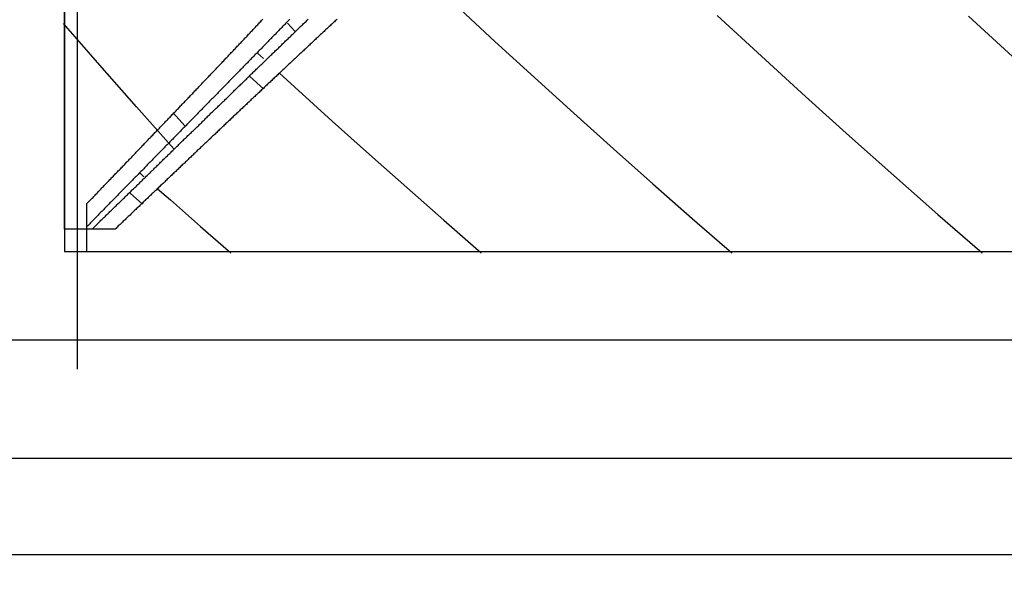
# Model space of a CAD drawing. Extents: x 2 to 87, y -108 to 11.
# Tile 24 of 210: x 21.695 to 22.251, y -80.522 to -80.21. Entities that reach past the tile are written whole.
import ezdxf

# ---------------------------------------------------------------- set-up
doc = ezdxf.new("R2010")
doc.units = 0
doc.header["$MEASUREMENT"] = 0
doc.linetypes.add('DASHDOT', pattern=[1, 0.5, -0.25, 0, -0.25])
doc.layers.add('12', color=7, linetype='CONTINUOUS')
doc.layers.add('5', color=7, linetype='CONTINUOUS')

msp = doc.modelspace()

# ---------------------------------------------------------------- linework, layer by layer
at = {"layer": '12', "color": 62, "linetype": 'Continuous'}
for p, q in [((21.7204, -79.3157), (21.7204, -80.3411)), ((21.7204, -80.3284), (21.7204, -79.3284)), ((21.9412, -80.2015), (21.9635, -80.2222)), ((22.089, -80.2075), (22.114, -80.2305)), ((22.2309, -80.2079), (22.2558, -80.2308)), ((21.7403, -80.2357), (21.7198, -80.2121)), ((21.8505, -80.2165), (21.8464, -80.212)), ((21.9635, -80.2222), (21.9858, -80.2426)), ((21.8294, -80.2289), (21.8327, -80.2319)), ((22.114, -80.2305), (22.1389, -80.2533)), ((21.7611, -80.2593), (21.7403, -80.2357)), ((21.8251, -80.2421), (21.8328, -80.2491)), ((21.8418, -80.2402), (21.8505, -80.2482)), ((21.9858, -80.2426), (22.0081, -80.2629)), ((21.8505, -80.2482), (21.8715, -80.2673)), ((22.1389, -80.2533), (22.1638, -80.2758)), ((21.7821, -80.2829), (21.7611, -80.2593)), ((21.7883, -80.2699), (21.7817, -80.2626)), ((22.0081, -80.2629), (22.0304, -80.2829)), ((21.8715, -80.2673), (21.8926, -80.2862)), ((22.1638, -80.2758), (22.1888, -80.2981)), ((21.8926, -80.2862), (21.9137, -80.3049)), ((22.0304, -80.2829), (22.0526, -80.3028)), ((21.7631, -80.2968), (21.7653, -80.2988)), ((22.1888, -80.2981), (22.2137, -80.3201)), ((22.0526, -80.3028), (22.0749, -80.3224)), ((21.7574, -80.3081), (21.7644, -80.3143)), ((21.7729, -80.3055), (21.7802, -80.3119)), ((21.9137, -80.3049), (21.9347, -80.3234)), ((21.7331, -80.3269), (21.7331, -80.3139)), ((21.7802, -80.3119), (21.7973, -80.3269)), ((22.2137, -80.3201), (22.2387, -80.3417)), ((21.7331, -80.3411), (21.7331, -80.3269)), ((21.7973, -80.3269), (21.8144, -80.3417)), ((21.9347, -80.3234), (21.9558, -80.3417)), ((22.0749, -80.3224), (22.0972, -80.3417)), ((21.7331, -80.3284), (21.7204, -80.3284)), ((21.736, -80.3284), (21.7331, -80.3284)), ((21.749, -80.3284), (21.736, -80.3284)), ((21.7204, -80.3411), (22.7458, -80.3411)), ((21.7331, -80.3411), (22.7331, -80.3411)), ((22.7958, -80.3911), (21.6704, -80.3911)), ((21.6037, -80.4578), (22.8625, -80.4578)), ((22.9171, -80.5125), (21.549, -80.5125))]:
    msp.add_line(p, q, dxfattribs=at)
for points in [[(21.818, -80.225), (21.8184, -80.2246), (21.8188, -80.2241), (21.8192, -80.2237), (21.8197, -80.2232), (21.8201, -80.2228), (21.8205, -80.2223), (21.821, -80.2219), (21.8214, -80.2214), (21.8218, -80.221), (21.8222, -80.2205), (21.8227, -80.2201), (21.8231, -80.2196), (21.8235, -80.2192), (21.8239, -80.2187), (21.8244, -80.2182), (21.8248, -80.2178), (21.8252, -80.2173), (21.8257, -80.2169), (21.8261, -80.2164), (21.8265, -80.216), (21.8269, -80.2155), (21.8274, -80.2151), (21.8278, -80.2146), (21.8282, -80.2142), (21.8287, -80.2137), (21.8291, -80.2133), (21.8295, -80.2128), (21.8299, -80.2123), (21.8304, -80.2119), (21.8308, -80.2114), (21.8312, -80.211), (21.8317, -80.2105), (21.8321, -80.2101), (21.8325, -80.2096)], [(21.8218, -80.2448), (21.8222, -80.2444), (21.8226, -80.244), (21.8231, -80.2435), (21.8235, -80.2431), (21.8239, -80.2427), (21.8244, -80.2423), (21.8248, -80.2418), (21.8252, -80.2414), (21.8257, -80.241), (21.8261, -80.2406), (21.8265, -80.2402), (21.827, -80.2397), (21.8274, -80.2393), (21.8279, -80.2389), (21.8283, -80.2385), (21.8287, -80.238), (21.8292, -80.2376), (21.8296, -80.2372), (21.83, -80.2368), (21.8305, -80.2363), (21.8309, -80.2359), (21.8313, -80.2355), (21.8318, -80.2351), (21.8322, -80.2347), (21.8327, -80.2342), (21.8331, -80.2338), (21.8335, -80.2334), (21.834, -80.233), (21.8344, -80.2325), (21.8348, -80.2321), (21.8353, -80.2317), (21.8357, -80.2313), (21.8361, -80.2308), (21.8366, -80.2304), (21.837, -80.23), (21.8375, -80.2296), (21.8379, -80.2291), (21.8383, -80.2287), (21.8388, -80.2283), (21.8392, -80.2279), (21.8396, -80.2274), (21.8401, -80.227), (21.8405, -80.2266), (21.841, -80.2262), (21.8414, -80.2258), (21.8418, -80.2253), (21.8423, -80.2249), (21.8427, -80.2245), (21.8431, -80.2241), (21.8436, -80.2236), (21.844, -80.2232), (21.8445, -80.2228), (21.8449, -80.2224), (21.8453, -80.2219), (21.8458, -80.2215), (21.8462, -80.2211), (21.8467, -80.2207), (21.8471, -80.2202), (21.8475, -80.2198), (21.848, -80.2194), (21.8484, -80.219), (21.8488, -80.2185), (21.8493, -80.2181), (21.8497, -80.2177), (21.8502, -80.2173), (21.8506, -80.2168), (21.851, -80.2164), (21.8515, -80.216), (21.8519, -80.2156), (21.8524, -80.2151), (21.8528, -80.2147), (21.8532, -80.2143), (21.8537, -80.2139), (21.8541, -80.2134), (21.8546, -80.213), (21.855, -80.2126), (21.8554, -80.2122), (21.8559, -80.2117), (21.8563, -80.2113), (21.8568, -80.2109), (21.8572, -80.2105), (21.8576, -80.21), (21.8581, -80.2096)], [(21.8476, -80.2097), (21.8472, -80.2101), (21.8468, -80.2106), (21.8464, -80.211), (21.846, -80.2114), (21.8456, -80.2118), (21.8452, -80.2122), (21.8448, -80.2127), (21.8444, -80.2131), (21.8439, -80.2135), (21.8435, -80.2139), (21.8431, -80.2143), (21.8427, -80.2147), (21.8423, -80.2152), (21.8419, -80.2156), (21.8415, -80.216), (21.8411, -80.2164), (21.8407, -80.2168), (21.8403, -80.2172), (21.8399, -80.2176), (21.8395, -80.2181), (21.8391, -80.2185), (21.8387, -80.2189), (21.8383, -80.2193), (21.8379, -80.2197), (21.8375, -80.2201), (21.8371, -80.2206), (21.8367, -80.221), (21.8362, -80.2214), (21.8358, -80.2218), (21.8354, -80.2222), (21.835, -80.2226), (21.8346, -80.2231), (21.8342, -80.2235), (21.8338, -80.2239), (21.8334, -80.2243), (21.833, -80.2247), (21.8326, -80.2251), (21.8322, -80.2255), (21.8318, -80.226), (21.8314, -80.2264), (21.831, -80.2268), (21.8306, -80.2272), (21.8302, -80.2276), (21.8298, -80.228), (21.8294, -80.2285), (21.829, -80.2289), (21.8286, -80.2293)], [(21.8743, -80.2097), (21.8738, -80.2102), (21.8733, -80.2106), (21.8728, -80.2111), (21.8724, -80.2116), (21.8719, -80.212), (21.8714, -80.2125), (21.8709, -80.2129), (21.8704, -80.2134), (21.8699, -80.2138), (21.8694, -80.2143), (21.8689, -80.2147), (21.8685, -80.2152), (21.868, -80.2156), (21.8675, -80.2161), (21.867, -80.2166), (21.8665, -80.217), (21.866, -80.2175), (21.8655, -80.2179), (21.865, -80.2184), (21.8646, -80.2188), (21.8641, -80.2193), (21.8636, -80.2197), (21.8631, -80.2202), (21.8626, -80.2206), (21.8621, -80.2211), (21.8616, -80.2216), (21.8612, -80.222), (21.8607, -80.2225), (21.8602, -80.2229), (21.8597, -80.2234), (21.8592, -80.2238), (21.8587, -80.2243), (21.8582, -80.2247), (21.8578, -80.2252), (21.8573, -80.2256), (21.8568, -80.2261), (21.8563, -80.2266), (21.8558, -80.227), (21.8553, -80.2275), (21.8549, -80.2279)], [(21.7753, -80.2698), (21.7758, -80.2694), (21.7762, -80.269), (21.7766, -80.2685), (21.777, -80.2681), (21.7775, -80.2676), (21.7779, -80.2672), (21.7783, -80.2667), (21.7787, -80.2663), (21.7792, -80.2658), (21.7796, -80.2654), (21.78, -80.265), (21.7804, -80.2645), (21.7809, -80.2641), (21.7813, -80.2636), (21.7817, -80.2632), (21.7821, -80.2627), (21.7826, -80.2623), (21.783, -80.2618), (21.7834, -80.2614), (21.7838, -80.2609), (21.7843, -80.2605), (21.7847, -80.2601), (21.7851, -80.2596), (21.7855, -80.2592), (21.786, -80.2587), (21.7864, -80.2583), (21.7868, -80.2578), (21.7872, -80.2574), (21.7877, -80.2569), (21.7881, -80.2565), (21.7885, -80.256), (21.7889, -80.2556), (21.7894, -80.2551), (21.7898, -80.2547), (21.7902, -80.2543), (21.7906, -80.2538), (21.7911, -80.2534), (21.7915, -80.2529), (21.7919, -80.2525), (21.7923, -80.252), (21.7928, -80.2516), (21.7932, -80.2511), (21.7936, -80.2507), (21.794, -80.2502), (21.7945, -80.2498), (21.7949, -80.2493), (21.7953, -80.2489), (21.7958, -80.2484), (21.7962, -80.248), (21.7966, -80.2475), (21.797, -80.2471), (21.7975, -80.2466), (21.7979, -80.2462), (21.7983, -80.2457), (21.7987, -80.2453), (21.7992, -80.2448), (21.7996, -80.2444), (21.8, -80.2439), (21.8004, -80.2435), (21.8009, -80.2431), (21.8013, -80.2426), (21.8017, -80.2422), (21.8021, -80.2417), (21.8026, -80.2413), (21.803, -80.2408), (21.8034, -80.2404), (21.8039, -80.2399), (21.8043, -80.2395), (21.8047, -80.239), (21.8051, -80.2386), (21.8056, -80.2381), (21.806, -80.2377), (21.8064, -80.2372), (21.8068, -80.2368), (21.8073, -80.2363), (21.8077, -80.2359), (21.8081, -80.2354), (21.8086, -80.235), (21.809, -80.2345), (21.8094, -80.2341), (21.8098, -80.2336), (21.8103, -80.2332), (21.8107, -80.2327), (21.8111, -80.2323), (21.8115, -80.2318), (21.812, -80.2314), (21.8124, -80.2309), (21.8128, -80.2305), (21.8133, -80.23), (21.8137, -80.2295), (21.8141, -80.2291), (21.8145, -80.2286), (21.815, -80.2282), (21.8154, -80.2277), (21.8158, -80.2273), (21.8162, -80.2268), (21.8167, -80.2264), (21.8171, -80.2259), (21.8175, -80.2255), (21.818, -80.225)], [(21.8286, -80.2293), (21.8281, -80.2297), (21.8277, -80.2301), (21.8273, -80.2305), (21.8269, -80.2309), (21.8265, -80.2314), (21.8261, -80.2318), (21.8257, -80.2322), (21.8253, -80.2326), (21.8249, -80.233), (21.8245, -80.2334), (21.8241, -80.2338), (21.8237, -80.2343), (21.8233, -80.2347), (21.8229, -80.2351), (21.8225, -80.2355), (21.8221, -80.2359), (21.8217, -80.2363), (21.8213, -80.2367), (21.8209, -80.2372), (21.8205, -80.2376), (21.8201, -80.238), (21.8197, -80.2384), (21.8193, -80.2388), (21.8189, -80.2392), (21.8185, -80.2396), (21.8181, -80.24), (21.8176, -80.2405), (21.8172, -80.2409), (21.8168, -80.2413), (21.8164, -80.2417), (21.816, -80.2421), (21.8156, -80.2425), (21.8152, -80.2429), (21.8148, -80.2434), (21.8144, -80.2438), (21.814, -80.2442), (21.8136, -80.2446), (21.8132, -80.245), (21.8128, -80.2454), (21.8124, -80.2458), (21.812, -80.2462), (21.8116, -80.2467), (21.8112, -80.2471), (21.8108, -80.2475), (21.8104, -80.2479), (21.81, -80.2483), (21.8096, -80.2487), (21.8092, -80.2491), (21.8088, -80.2495), (21.8084, -80.25), (21.808, -80.2504), (21.8076, -80.2508), (21.8072, -80.2512), (21.8068, -80.2516), (21.8064, -80.252), (21.806, -80.2524), (21.8056, -80.2528), (21.8052, -80.2533), (21.8048, -80.2537), (21.8044, -80.2541), (21.804, -80.2545), (21.8035, -80.2549), (21.8031, -80.2553), (21.8027, -80.2557), (21.8023, -80.2561), (21.8019, -80.2565), (21.8015, -80.257), (21.8011, -80.2574), (21.8007, -80.2578), (21.8003, -80.2582), (21.7999, -80.2586), (21.7995, -80.259), (21.7991, -80.2594), (21.7987, -80.2598), (21.7983, -80.2602), (21.7979, -80.2607), (21.7975, -80.2611), (21.7971, -80.2615), (21.7967, -80.2619), (21.7963, -80.2623), (21.7959, -80.2627), (21.7955, -80.2631), (21.7951, -80.2635), (21.7947, -80.2639), (21.7943, -80.2644), (21.7939, -80.2648), (21.7935, -80.2652), (21.7931, -80.2656), (21.7927, -80.266), (21.7923, -80.2664), (21.7919, -80.2668), (21.7915, -80.2672), (21.7911, -80.2676), (21.7907, -80.268), (21.7903, -80.2685), (21.7899, -80.2689), (21.7895, -80.2693), (21.7891, -80.2697), (21.7887, -80.2701), (21.7883, -80.2705)], [(21.8549, -80.2279), (21.8544, -80.2284), (21.8539, -80.2288), (21.8534, -80.2293), (21.8529, -80.2297), (21.8524, -80.2302), (21.8519, -80.2306), (21.8515, -80.2311), (21.851, -80.2316), (21.8505, -80.232), (21.85, -80.2325), (21.8495, -80.2329), (21.849, -80.2334), (21.8486, -80.2338), (21.8481, -80.2343), (21.8476, -80.2347), (21.8471, -80.2352), (21.8466, -80.2356), (21.8461, -80.2361), (21.8457, -80.2365), (21.8452, -80.237), (21.8447, -80.2375), (21.8442, -80.2379), (21.8437, -80.2384), (21.8432, -80.2388), (21.8428, -80.2393), (21.8423, -80.2397), (21.8418, -80.2402), (21.8413, -80.2406), (21.8408, -80.2411), (21.8404, -80.2415), (21.8399, -80.242), (21.8394, -80.2424), (21.8389, -80.2429), (21.8384, -80.2434), (21.8379, -80.2438), (21.8375, -80.2443), (21.837, -80.2447), (21.8365, -80.2452), (21.836, -80.2456), (21.8355, -80.2461), (21.8351, -80.2465), (21.8346, -80.247), (21.8341, -80.2474), (21.8336, -80.2479), (21.8331, -80.2483), (21.8327, -80.2488), (21.8322, -80.2492), (21.8317, -80.2497), (21.8312, -80.2502), (21.8307, -80.2506), (21.8303, -80.2511), (21.8298, -80.2515), (21.8293, -80.252), (21.8288, -80.2524), (21.8283, -80.2529), (21.8279, -80.2533), (21.8274, -80.2538), (21.8269, -80.2542), (21.8264, -80.2547), (21.8259, -80.2551), (21.8255, -80.2556), (21.825, -80.256), (21.8245, -80.2565), (21.824, -80.2569), (21.8235, -80.2574), (21.8231, -80.2579), (21.8226, -80.2583), (21.8221, -80.2588), (21.8216, -80.2592), (21.8211, -80.2597), (21.8207, -80.2601), (21.8202, -80.2606), (21.8197, -80.261), (21.8192, -80.2615), (21.8188, -80.2619), (21.8183, -80.2624), (21.8178, -80.2628), (21.8173, -80.2633), (21.8168, -80.2637), (21.8164, -80.2642), (21.8159, -80.2646), (21.8154, -80.2651), (21.8149, -80.2655), (21.8145, -80.266), (21.814, -80.2664), (21.8135, -80.2669), (21.813, -80.2674), (21.8126, -80.2678), (21.8121, -80.2683), (21.8116, -80.2687), (21.8111, -80.2692), (21.8106, -80.2696), (21.8102, -80.2701), (21.8097, -80.2705), (21.8092, -80.271), (21.8087, -80.2714), (21.8083, -80.2719), (21.8078, -80.2723), (21.8073, -80.2728), (21.8068, -80.2732)], [(21.7785, -80.2869), (21.779, -80.2864), (21.7794, -80.286), (21.7798, -80.2856), (21.7803, -80.2852), (21.7807, -80.2848), (21.7811, -80.2843), (21.7815, -80.2839), (21.782, -80.2835), (21.7824, -80.2831), (21.7828, -80.2827), (21.7833, -80.2822), (21.7837, -80.2818), (21.7841, -80.2814), (21.7846, -80.281), (21.785, -80.2806), (21.7854, -80.2802), (21.7858, -80.2797), (21.7863, -80.2793), (21.7867, -80.2789), (21.7871, -80.2785), (21.7876, -80.2781), (21.788, -80.2776), (21.7884, -80.2772), (21.7889, -80.2768), (21.7893, -80.2764), (21.7897, -80.276), (21.7901, -80.2755), (21.7906, -80.2751), (21.791, -80.2747), (21.7914, -80.2743), (21.7919, -80.2739), (21.7923, -80.2734), (21.7927, -80.273), (21.7932, -80.2726), (21.7936, -80.2722), (21.794, -80.2718), (21.7945, -80.2713), (21.7949, -80.2709), (21.7953, -80.2705), (21.7958, -80.2701), (21.7962, -80.2697), (21.7966, -80.2692), (21.797, -80.2688), (21.7975, -80.2684), (21.7979, -80.268), (21.7983, -80.2676), (21.7988, -80.2671), (21.7992, -80.2667), (21.7996, -80.2663), (21.8001, -80.2659), (21.8005, -80.2655), (21.8009, -80.265), (21.8014, -80.2646), (21.8018, -80.2642), (21.8022, -80.2638), (21.8027, -80.2634), (21.8031, -80.2629), (21.8035, -80.2625), (21.804, -80.2621), (21.8044, -80.2617), (21.8048, -80.2613), (21.8053, -80.2608), (21.8057, -80.2604), (21.8061, -80.26), (21.8066, -80.2596), (21.807, -80.2592), (21.8074, -80.2587), (21.8079, -80.2583), (21.8083, -80.2579), (21.8087, -80.2575), (21.8092, -80.257), (21.8096, -80.2566), (21.81, -80.2562), (21.8105, -80.2558), (21.8109, -80.2554), (21.8113, -80.2549), (21.8118, -80.2545), (21.8122, -80.2541), (21.8126, -80.2537), (21.8131, -80.2533), (21.8135, -80.2528), (21.8139, -80.2524), (21.8144, -80.252), (21.8148, -80.2516), (21.8152, -80.2511), (21.8157, -80.2507), (21.8161, -80.2503), (21.8165, -80.2499), (21.817, -80.2495), (21.8174, -80.249), (21.8178, -80.2486), (21.8183, -80.2482), (21.8187, -80.2478), (21.8191, -80.2473), (21.8196, -80.2469), (21.82, -80.2465), (21.8205, -80.2461), (21.8209, -80.2457), (21.8213, -80.2452), (21.8218, -80.2448)], [(21.7331, -80.3139), (21.7335, -80.3134), (21.7339, -80.313), (21.7344, -80.3126), (21.7348, -80.3121), (21.7352, -80.3117), (21.7356, -80.3113), (21.736, -80.3108), (21.7365, -80.3104), (21.7369, -80.31), (21.7373, -80.3095), (21.7377, -80.3091), (21.7381, -80.3086), (21.7386, -80.3082), (21.739, -80.3078), (21.7394, -80.3073), (21.7398, -80.3069), (21.7402, -80.3065), (21.7407, -80.306), (21.7411, -80.3056), (21.7415, -80.3051), (21.7419, -80.3047), (21.7424, -80.3043), (21.7428, -80.3038), (21.7432, -80.3034), (21.7436, -80.3029), (21.744, -80.3025), (21.7445, -80.3021), (21.7449, -80.3016), (21.7453, -80.3012), (21.7457, -80.3008), (21.7461, -80.3003), (21.7466, -80.2999), (21.747, -80.2994), (21.7474, -80.299), (21.7478, -80.2986), (21.7483, -80.2981), (21.7487, -80.2977), (21.7491, -80.2972), (21.7495, -80.2968), (21.7499, -80.2964), (21.7504, -80.2959), (21.7508, -80.2955), (21.7512, -80.295), (21.7516, -80.2946), (21.752, -80.2942), (21.7525, -80.2937), (21.7529, -80.2933), (21.7533, -80.2928), (21.7537, -80.2924), (21.7542, -80.292), (21.7546, -80.2915), (21.755, -80.2911), (21.7554, -80.2906), (21.7558, -80.2902), (21.7563, -80.2898), (21.7567, -80.2893), (21.7571, -80.2889), (21.7575, -80.2884), (21.758, -80.288), (21.7584, -80.2876), (21.7588, -80.2871), (21.7592, -80.2867), (21.7597, -80.2862), (21.7601, -80.2858), (21.7605, -80.2854), (21.7609, -80.2849), (21.7613, -80.2845), (21.7618, -80.284), (21.7622, -80.2836), (21.7626, -80.2831), (21.763, -80.2827), (21.7635, -80.2823), (21.7639, -80.2818), (21.7643, -80.2814), (21.7647, -80.2809), (21.7652, -80.2805), (21.7656, -80.28), (21.766, -80.2796), (21.7664, -80.2792), (21.7669, -80.2787), (21.7673, -80.2783), (21.7677, -80.2778), (21.7681, -80.2774), (21.7685, -80.2769), (21.769, -80.2765), (21.7694, -80.2761), (21.7698, -80.2756), (21.7702, -80.2752), (21.7707, -80.2747), (21.7711, -80.2743), (21.7715, -80.2738), (21.7719, -80.2734), (21.7724, -80.273), (21.7728, -80.2725), (21.7732, -80.2721), (21.7736, -80.2716), (21.7741, -80.2712), (21.7745, -80.2707), (21.7749, -80.2703), (21.7753, -80.2698)], [(21.7883, -80.2705), (21.7879, -80.2709), (21.7875, -80.2713), (21.7871, -80.2717), (21.7867, -80.2721), (21.7863, -80.2725), (21.7859, -80.273), (21.7855, -80.2734), (21.7851, -80.2738), (21.7847, -80.2742), (21.7843, -80.2746), (21.7839, -80.275), (21.7835, -80.2754), (21.7831, -80.2758), (21.7827, -80.2762), (21.7823, -80.2766), (21.7819, -80.277), (21.7815, -80.2775), (21.7811, -80.2779), (21.7807, -80.2783), (21.7803, -80.2787), (21.7799, -80.2791), (21.7795, -80.2795), (21.7791, -80.2799), (21.7787, -80.2803), (21.7783, -80.2807), (21.7779, -80.2811), (21.7775, -80.2815), (21.7771, -80.2819), (21.7767, -80.2824), (21.7763, -80.2828), (21.7759, -80.2832), (21.7755, -80.2836), (21.7751, -80.284), (21.7747, -80.2844), (21.7743, -80.2848), (21.7739, -80.2852), (21.7735, -80.2856), (21.7731, -80.286), (21.7727, -80.2864), (21.7723, -80.2868), (21.7719, -80.2872), (21.7715, -80.2877), (21.7711, -80.2881), (21.7707, -80.2885), (21.7703, -80.2889), (21.7699, -80.2893), (21.7695, -80.2897), (21.7691, -80.2901), (21.7687, -80.2905), (21.7683, -80.2909), (21.7679, -80.2913), (21.7675, -80.2917), (21.7671, -80.2921), (21.7667, -80.2925), (21.7663, -80.2929), (21.7659, -80.2933), (21.7655, -80.2938), (21.7652, -80.2942), (21.7648, -80.2946), (21.7644, -80.295), (21.764, -80.2954), (21.7636, -80.2958), (21.7632, -80.2962), (21.7628, -80.2966), (21.7624, -80.297), (21.762, -80.2974), (21.7616, -80.2978), (21.7612, -80.2982), (21.7608, -80.2986), (21.7604, -80.299), (21.76, -80.2994), (21.7596, -80.2998), (21.7592, -80.3002), (21.7588, -80.3007), (21.7584, -80.3011), (21.758, -80.3015), (21.7576, -80.3019), (21.7572, -80.3023), (21.7568, -80.3027), (21.7564, -80.3031), (21.756, -80.3035), (21.7556, -80.3039), (21.7552, -80.3043), (21.7548, -80.3047), (21.7544, -80.3051), (21.754, -80.3055), (21.7536, -80.3059), (21.7532, -80.3063), (21.7528, -80.3067), (21.7524, -80.3071), (21.7521, -80.3075), (21.7517, -80.3079), (21.7513, -80.3083), (21.7509, -80.3087), (21.7505, -80.3092), (21.7501, -80.3096), (21.7497, -80.31), (21.7493, -80.3104), (21.7489, -80.3108), (21.7485, -80.3112)], [(21.8068, -80.2732), (21.8064, -80.2737), (21.8059, -80.2741), (21.8054, -80.2746), (21.8049, -80.275), (21.8045, -80.2755), (21.804, -80.2759), (21.8035, -80.2764), (21.803, -80.2768), (21.8026, -80.2773), (21.8021, -80.2777), (21.8016, -80.2782), (21.8011, -80.2786), (21.8007, -80.2791), (21.8002, -80.2795), (21.7997, -80.28), (21.7992, -80.2804), (21.7988, -80.2809), (21.7983, -80.2813), (21.7978, -80.2818), (21.7973, -80.2822), (21.7969, -80.2827), (21.7964, -80.2831), (21.7959, -80.2836), (21.7954, -80.284), (21.795, -80.2845), (21.7945, -80.2849), (21.794, -80.2854), (21.7935, -80.2858), (21.7931, -80.2863), (21.7926, -80.2867), (21.7921, -80.2872), (21.7917, -80.2876), (21.7912, -80.2881), (21.7907, -80.2885), (21.7902, -80.289), (21.7898, -80.2894), (21.7893, -80.2899), (21.7888, -80.2903), (21.7883, -80.2908), (21.7879, -80.2912), (21.7874, -80.2917), (21.7869, -80.2921), (21.7865, -80.2926), (21.786, -80.293), (21.7855, -80.2935), (21.785, -80.2939), (21.7846, -80.2944), (21.7841, -80.2948), (21.7836, -80.2953), (21.7832, -80.2957), (21.7827, -80.2962), (21.7822, -80.2966), (21.7817, -80.2971), (21.7813, -80.2975), (21.7808, -80.298), (21.7803, -80.2984), (21.7799, -80.2989), (21.7794, -80.2993), (21.7789, -80.2998), (21.7784, -80.3002), (21.778, -80.3007), (21.7775, -80.3011), (21.777, -80.3016), (21.7766, -80.302), (21.7761, -80.3025), (21.7756, -80.3029), (21.7752, -80.3034), (21.7747, -80.3038), (21.7742, -80.3043), (21.7737, -80.3047), (21.7733, -80.3052), (21.7728, -80.3056), (21.7723, -80.3061), (21.7719, -80.3065), (21.7714, -80.307), (21.7709, -80.3074), (21.7705, -80.3079), (21.77, -80.3083), (21.7695, -80.3087), (21.7691, -80.3092), (21.7686, -80.3096), (21.7681, -80.3101), (21.7676, -80.3105), (21.7672, -80.311), (21.7667, -80.3114), (21.7662, -80.3119), (21.7658, -80.3123), (21.7653, -80.3128), (21.7648, -80.3132), (21.7644, -80.3137), (21.7639, -80.3141), (21.7634, -80.3146), (21.763, -80.315), (21.7625, -80.3155), (21.762, -80.3159), (21.7616, -80.3164), (21.7611, -80.3168), (21.7606, -80.3172), (21.7602, -80.3177), (21.7597, -80.3181)], [(21.736, -80.3284), (21.7364, -80.328), (21.7368, -80.3276), (21.7372, -80.3272), (21.7377, -80.3267), (21.7381, -80.3263), (21.7385, -80.3259), (21.7389, -80.3255), (21.7393, -80.3251), (21.7398, -80.3247), (21.7402, -80.3243), (21.7406, -80.3239), (21.741, -80.3234), (21.7415, -80.323), (21.7419, -80.3226), (21.7423, -80.3222), (21.7427, -80.3218), (21.7432, -80.3214), (21.7436, -80.321), (21.744, -80.3205), (21.7444, -80.3201), (21.7449, -80.3197), (21.7453, -80.3193), (21.7457, -80.3189), (21.7461, -80.3185), (21.7465, -80.3181), (21.747, -80.3176), (21.7474, -80.3172), (21.7478, -80.3168), (21.7482, -80.3164), (21.7487, -80.316), (21.7491, -80.3156), (21.7495, -80.3152), (21.7499, -80.3147), (21.7504, -80.3143), (21.7508, -80.3139), (21.7512, -80.3135), (21.7516, -80.3131), (21.7521, -80.3127), (21.7525, -80.3123), (21.7529, -80.3118), (21.7533, -80.3114), (21.7538, -80.311), (21.7542, -80.3106), (21.7546, -80.3102), (21.755, -80.3098), (21.7555, -80.3094), (21.7559, -80.3089), (21.7563, -80.3085), (21.7567, -80.3081), (21.7572, -80.3077), (21.7576, -80.3073), (21.758, -80.3069), (21.7584, -80.3064), (21.7589, -80.306), (21.7593, -80.3056), (21.7597, -80.3052), (21.7602, -80.3048), (21.7606, -80.3044), (21.761, -80.304), (21.7614, -80.3035), (21.7619, -80.3031), (21.7623, -80.3027), (21.7627, -80.3023), (21.7631, -80.3019), (21.7636, -80.3015), (21.764, -80.301), (21.7644, -80.3006), (21.7648, -80.3002), (21.7653, -80.2998), (21.7657, -80.2994), (21.7661, -80.299), (21.7666, -80.2985), (21.767, -80.2981), (21.7674, -80.2977), (21.7678, -80.2973), (21.7683, -80.2969), (21.7687, -80.2965), (21.7691, -80.296), (21.7695, -80.2956), (21.77, -80.2952), (21.7704, -80.2948), (21.7708, -80.2944), (21.7713, -80.294), (21.7717, -80.2935), (21.7721, -80.2931), (21.7725, -80.2927), (21.773, -80.2923), (21.7734, -80.2919), (21.7738, -80.2914), (21.7743, -80.291), (21.7747, -80.2906), (21.7751, -80.2902), (21.7755, -80.2898), (21.776, -80.2894), (21.7764, -80.2889), (21.7768, -80.2885), (21.7773, -80.2881), (21.7777, -80.2877), (21.7781, -80.2873), (21.7785, -80.2869)], [(21.7485, -80.3112), (21.7481, -80.3116), (21.7477, -80.312), (21.7473, -80.3124), (21.7469, -80.3128), (21.7465, -80.3132), (21.7461, -80.3136), (21.7457, -80.314), (21.7453, -80.3144), (21.7449, -80.3148), (21.7445, -80.3152), (21.7441, -80.3156), (21.7437, -80.316), (21.7434, -80.3164), (21.743, -80.3168), (21.7426, -80.3172), (21.7422, -80.3176), (21.7418, -80.318), (21.7414, -80.3184), (21.741, -80.3188), (21.7406, -80.3192), (21.7402, -80.3196), (21.7398, -80.32), (21.7394, -80.3204), (21.739, -80.3208), (21.7386, -80.3212), (21.7382, -80.3217), (21.7378, -80.3221), (21.7374, -80.3225), (21.737, -80.3229), (21.7366, -80.3233), (21.7363, -80.3237), (21.7359, -80.3241), (21.7355, -80.3245), (21.7351, -80.3249), (21.7347, -80.3253), (21.7343, -80.3257), (21.7339, -80.3261), (21.7335, -80.3265), (21.7331, -80.3269)], [(21.7597, -80.3181), (21.7592, -80.3186), (21.7588, -80.319), (21.7583, -80.3195), (21.7578, -80.3199), (21.7574, -80.3204), (21.7569, -80.3208), (21.7564, -80.3213), (21.756, -80.3217), (21.7555, -80.3222), (21.755, -80.3226), (21.7546, -80.3231), (21.7541, -80.3235), (21.7536, -80.3239), (21.7532, -80.3244), (21.7527, -80.3248), (21.7522, -80.3253), (21.7518, -80.3257), (21.7513, -80.3262), (21.7508, -80.3266), (21.7504, -80.3271), (21.7499, -80.3275), (21.7495, -80.328), (21.749, -80.3284)]]:
    msp.add_lwpolyline(points, dxfattribs=at)
at = {"layer": '5', "color": 7, "linetype": 'DASHDOT'}
msp.add_line((21.7276, -7.3075), (21.7276, -96.5075), dxfattribs=at)

doc.saveas('drawing.dxf')
